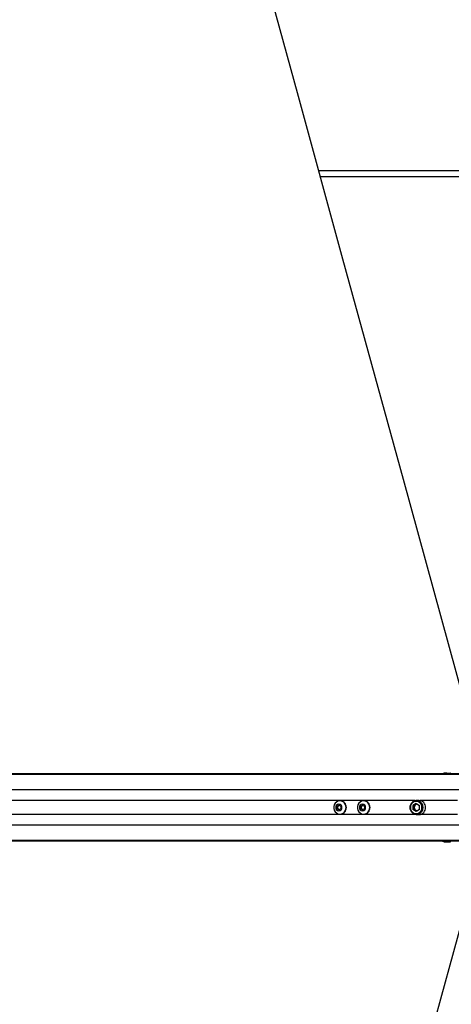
# Model space of a CAD drawing. Header units: millimetres. Extents: x 20 to 26059, y 28 to 17638.
# Tile 44 of 73: x 8177 to 8793, y 12984 to 14388. Entities that reach past the tile are written whole.
import ezdxf

# ---------------------------------------------------------------- set-up
doc = ezdxf.new("R2010")
doc.units = ezdxf.units.MM
doc.layers.add('COMPONENT_GEOMETRY', color=7, linetype='Continuous')
doc.styles.add('SLDTEXTSTYLE0', font='TXT', dxfattribs={"width": 0.75})
doc.dimstyles.new('SLDDIMSTYLE0', dxfattribs={"dimtxt": 150, "dimasz": 6.604, "dimexe": 0, "dimexo": 0.0625, "dimgap": 37.5, "dimtad": 0, "dimtih": 1, "dimtoh": 1, "dimdec": 0, "dimlfac": 0.5, "dimrnd": 1e-09, "dimzin": 12, "dimdsep": 46, "dimtxsty": 'SLDTEXTSTYLE0', "dimsah": 1, "dimcen": 0.09, "dimadec": 0, "dimazin": 3, "dimtfac": 1, "dimtdec": 0, "dimtofl": 0, "dimtmove": 0, "dimatfit": 3, "dimfxl": 1, "dimfrac": 2, "dimtolj": 1, "dimtzin": 12, "dimarcsym": 0})

# ---------------------------------------------------------------- blocks, each defined once
blk = doc.blocks.new('_D')
at = {"layer": 'COMPONENT_GEOMETRY', "color": 7, "ltscale": 2}
for p, q in [((2197.2, 13286.2), (2197.2, 17567.6)), ((2197.2, 17561.2), (8876.8, 17561.2)), ((15999.8, 17561.2), (9320.1, 17561.2)), ((15999.8, 13309.5), (15999.8, 17567.6))]:
    blk.add_line(p, q, dxfattribs=at)
for points in [[(2197.2, 17561.2), (2203.8, 17560.2), (2203.8, 17562.2)], [(15999.8, 17561.2), (15993.1, 17562.2), (15993.1, 17560.2)]]:
    blk.add_solid(points, dxfattribs=at)
at = {"layer": 'COMPONENT_GEOMETRY', "color": 7, "ltscale": 2, "insert": (8876.8, 17635.5), "char_height": 150, "attachment_point": 1, "style": 'SLDTEXTSTYLE0'}
blk.add_mtext('6901', dxfattribs=at)

msp = doc.modelspace()

# ---------------------------------------------------------------- linework, layer by layer
at = {"color": 7, "linetype": 'Continuous', "lineweight": 25, "ltscale": 2}
for p, q in [((9592.89, 14172.43), (8604.03, 14172.43)), ((8478.86, 13312.43), (7668.86, 13312.43)), ((8491.55, 13312.43), (8478.86, 13312.43)), ((8501.4, 13312.43), (8491.55, 13312.43)), ((8509.31, 13312.43), (8501.4, 13312.43)), ((8823.01, 13312.43), (8509.31, 13312.43)), ((8784.15, 13313.59), (8783.8, 13313.49)), ((8786.49, 13313.63), (8791.56, 13313.63)), ((8792.07, 13312.43), (8792.06, 13313.14)), ((8634.52, 13273.93), (8634.26, 13273.93)), ((8668.31, 13273.93), (8668.05, 13273.93)), ((8747.15, 13274.43), (8743.42, 13274.43)), ((8629.81, 13266.16), (8632.63, 13267.9)), ((8629.81, 13262.7), (8629.81, 13266.16)), ((8630.89, 13266.16), (8629.81, 13266.16)), ((8632.63, 13260.97), (8629.81, 13262.7)), ((8630.89, 13262.7), (8629.81, 13262.7)), ((8630.89, 13266.16), (8632.29, 13267.03)), ((8630.89, 13264.43), (8630.89, 13266.16)), ((8630.89, 13262.7), (8630.89, 13264.43)), ((8632.29, 13261.83), (8630.89, 13262.7)), ((8632.29, 13267.03), (8633.16, 13267.56)), ((8633.16, 13261.3), (8632.29, 13261.83)), ((8632.63, 13267.9), (8635.44, 13266.16)), ((8635.44, 13262.7), (8632.63, 13260.97)), ((8635.44, 13266.16), (8635.44, 13262.7)), ((8663.6, 13266.16), (8666.41, 13267.9)), ((8663.6, 13262.7), (8663.6, 13266.16)), ((8664.67, 13266.16), (8663.6, 13266.16)), ((8666.41, 13260.97), (8663.6, 13262.7)), ((8664.67, 13262.7), (8663.6, 13262.7)), ((8664.67, 13266.16), (8666.08, 13267.03)), ((8664.67, 13264.43), (8664.67, 13266.16)), ((8664.67, 13262.7), (8664.67, 13264.43)), ((8666.08, 13261.83), (8664.67, 13262.7)), ((8666.08, 13267.03), (8666.95, 13267.56)), ((8666.95, 13261.3), (8666.08, 13261.83)), ((8666.41, 13267.9), (8669.23, 13266.16)), ((8669.23, 13262.7), (8666.41, 13260.97)), ((8669.23, 13266.16), (8669.23, 13262.7)), ((8743.01, 13270.3), (8738.24, 13267.37)), ((8738.24, 13267.37), (8738.24, 13261.5)), ((8740.31, 13267.37), (8738.24, 13267.37)), ((8743.01, 13258.56), (8738.24, 13261.5)), ((8740.31, 13261.5), (8738.24, 13261.5)), ((8742.69, 13268.83), (8740.31, 13267.37)), ((8740.31, 13267.37), (8740.31, 13264.43)), ((8740.31, 13264.43), (8740.31, 13261.5)), ((8742.69, 13260.03), (8740.31, 13261.5)), ((8744.04, 13269.67), (8742.69, 13268.83)), ((8744.04, 13259.2), (8742.69, 13260.03)), ((8743.01, 13270.3), (8747.78, 13267.37)), ((8747.78, 13261.5), (8743.01, 13258.56)), ((8747.78, 13261.5), (8747.78, 13267.37)), ((8634.26, 13254.93), (8634.52, 13254.93)), ((8668.05, 13254.93), (8668.31, 13254.93)), ((8743.42, 13254.43), (8747.15, 13254.43)), ((8823.01, 13216.43), (7668.86, 13216.43)), ((8792.06, 13215.72), (8792.07, 13216.43)), ((8784.12, 13215.29), (8784.13, 13215.28)), ((8786.49, 13215.23), (8791.56, 13215.23))]:
    msp.add_line(p, q, dxfattribs=at)
at = {"color": 8, "linetype": 'Continuous', "lineweight": 25, "ltscale": 2}
for p, q in [((8606.23, 14164.43), (9590.69, 14164.43)), ((8823.01, 13311.33), (7372.46, 13311.33)), ((8823.01, 13312.04), (7646.9, 13312.04)), ((8792.06, 13313.14), (8786.72, 13313.14)), ((8825.65, 13289.73), (7373.21, 13289.73)), ((8741.79, 13274.28), (7787.95, 13274.28)), ((8801.86, 13274.28), (8748.78, 13274.28)), ((8741.79, 13254.58), (7787.95, 13254.58)), ((8801.86, 13254.58), (8748.78, 13254.58)), ((8825.65, 13239.13), (7373.21, 13239.13)), ((8823.01, 13217.53), (7372.46, 13217.53)), ((8823.01, 13216.82), (7646.9, 13216.82)), ((8792.06, 13215.72), (8786.72, 13215.72))]:
    msp.add_line(p, q, dxfattribs=at)
at = {"color": 7, "linetype": 'Continuous', "lineweight": 25, "ltscale": 2, "flags": 128}
for points in [[(8833.91, 13334.93), (8811.05, 13418.2), (8724.82, 13732.37), (8638.59, 14046.53), (8573.47, 14283.77), (8508.35, 14521), (8422.12, 14835.17), (8335.89, 15149.33), (8177.35, 15726.94)], [(8786.72, 13313.14), (8786.72, 13313.24), (8786.7, 13313.33), (8786.68, 13313.41), (8786.65, 13313.49), (8786.62, 13313.55), (8786.58, 13313.59), (8786.53, 13313.62), (8786.49, 13313.63)], [(8643.18, 13264.43), (8642.85, 13267), (8641.88, 13269.37), (8640.35, 13271.38), (8638.36, 13272.87), (8636.08, 13273.73), (8633.65, 13273.91), (8631.28, 13273.38), (8629.12, 13272.19), (8627.34, 13270.43), (8626.08, 13268.22), (8625.43, 13265.73), (8625.43, 13263.14), (8626.08, 13260.65), (8627.34, 13258.44), (8629.12, 13256.67), (8631.28, 13255.48), (8633.65, 13254.95), (8636.08, 13255.13), (8638.36, 13256), (8640.35, 13257.49), (8641.88, 13259.5), (8642.85, 13261.87), (8643.18, 13264.43)], [(8676.97, 13264.43), (8676.63, 13267), (8675.67, 13269.37), (8674.13, 13271.38), (8672.15, 13272.87), (8669.86, 13273.73), (8667.44, 13273.91), (8665.06, 13273.38), (8662.91, 13272.19), (8661.13, 13270.43), (8659.87, 13268.22), (8659.22, 13265.73), (8659.22, 13263.14), (8659.87, 13260.65), (8661.13, 13258.44), (8662.91, 13256.67), (8665.06, 13255.48), (8667.44, 13254.95), (8669.86, 13255.13), (8672.15, 13256), (8674.13, 13257.49), (8675.67, 13259.5), (8676.63, 13261.87), (8676.97, 13264.43)], [(8752.81, 13264.43), (8752.46, 13267.13), (8751.44, 13269.63), (8749.83, 13271.74), (8747.74, 13273.31), (8745.33, 13274.22), (8742.78, 13274.41), (8740.28, 13273.85), (8738.01, 13272.6), (8736.14, 13270.74), (8734.81, 13268.42), (8734.12, 13265.79), (8734.12, 13263.07), (8734.81, 13260.45), (8736.14, 13258.12), (8738.01, 13256.26), (8740.28, 13255.01), (8742.78, 13254.46), (8745.33, 13254.64), (8747.74, 13255.55), (8749.83, 13257.12), (8751.44, 13259.24), (8752.46, 13261.73), (8752.81, 13264.43)], [(8751.27, 13264.43), (8750.93, 13266.91), (8749.96, 13269.19), (8748.42, 13271.08), (8746.44, 13272.44), (8744.18, 13273.14), (8741.83, 13273.14), (8739.58, 13272.44), (8737.6, 13271.08), (8736.06, 13269.19), (8735.08, 13266.91), (8734.75, 13264.43), (8735.08, 13261.95), (8736.06, 13259.67), (8737.6, 13257.78), (8739.58, 13256.43), (8741.83, 13255.72), (8744.18, 13255.72), (8746.44, 13256.43), (8748.42, 13257.78), (8749.96, 13259.67), (8750.93, 13261.95), (8751.27, 13264.43)], [(8637.08, 13264.43), (8636.74, 13266.25), (8635.78, 13267.79), (8634.33, 13268.82), (8632.63, 13269.18), (8630.92, 13268.82), (8629.47, 13267.79), (8628.51, 13266.25), (8628.17, 13264.43), (8628.51, 13262.61), (8629.47, 13261.07), (8630.92, 13260.04), (8632.63, 13259.68), (8634.33, 13260.04), (8635.78, 13261.07), (8636.74, 13262.61), (8637.08, 13264.43)], [(8670.87, 13264.43), (8670.53, 13266.25), (8669.57, 13267.79), (8668.12, 13268.82), (8666.41, 13269.18), (8664.71, 13268.82), (8663.26, 13267.79), (8662.29, 13266.25), (8661.95, 13264.43), (8662.29, 13262.61), (8663.26, 13261.07), (8664.71, 13260.04), (8666.41, 13259.68), (8668.12, 13260.04), (8669.57, 13261.07), (8670.53, 13262.61), (8670.87, 13264.43)], [(8786.72, 13215.72), (8786.72, 13215.63), (8786.7, 13215.53), (8786.68, 13215.45), (8786.65, 13215.38), (8786.62, 13215.31), (8786.58, 13215.27), (8786.53, 13215.24), (8786.49, 13215.23)], [(8177.35, 10801.92), (8260.81, 11105.99), (8347.06, 11420.22), (8433.31, 11734.45), (8519.56, 12048.68), (8648.94, 12520.03), (8713.62, 12755.7), (8778.31, 12991.38), (8833.91, 13193.93)]]:
    msp.add_lwpolyline(points, dxfattribs=at)
at = {"color": 7, "linetype": 'Continuous', "lineweight": 25, "ltscale": 4}
for centre, radius, start, end in [((8784.39, 13313.36), 0.274, 90.16883, 112.89185), ((8791.56, 13313.13), 0.5, 1, 90), ((8634.24, 13264.73), 9.21, 358.16275, 88.20603), ((8668.02, 13264.73), 9.21, 358.16275, 88.20603), ((8746.85, 13264.74), 9.69, 358.16275, 88.20603), ((8633.93, 13264.47), 3.04, 122.4603, 180.63565), ((8633.93, 13264.4), 3.04, 179.36435, 237.5397), ((8633.71, 13264.74), 2.69, 96.48167, 121.73419), ((8633.71, 13264.12), 2.69, 238.26581, 263.51833), ((8634.24, 13264.14), 9.21, 271.79397, 1.83725), ((8667.71, 13264.47), 3.04, 122.4603, 180.63565), ((8667.71, 13264.4), 3.04, 179.36435, 237.5397), ((8667.5, 13264.74), 2.69, 96.48167, 121.73419), ((8667.5, 13264.12), 2.69, 238.26581, 263.51833), ((8668.02, 13264.14), 9.21, 271.79397, 1.83725), ((8745.46, 13264.49), 5.15, 122.4603, 180.63565), ((8745.46, 13264.37), 5.15, 179.36435, 237.5397), ((8745.1, 13264.94), 4.58, 99.08364, 121.69683), ((8745.1, 13263.93), 4.58, 238.30317, 260.91636), ((8746.85, 13264.12), 9.69, 271.79397, 1.83725), ((8791.56, 13215.73), 0.5, 270, 359), ((8784.39, 13215.51), 0.274, 247.10815, 269.83117)]:
    msp.add_arc(centre, radius, start, end, dxfattribs=at)
at = {"color": 7, "linetype": 'Continuous', "lineweight": 25, "ltscale": 2}
for points, knots in [([(8478.86, 13312.43), (8478.8, 13312.43), (8478.7, 13312.43), (8478.62, 13312.43), (8478.6, 13312.43), (8478.59, 13312.43), (8478.58, 13312.43), (8478.55, 13312.43), (8478.43, 13312.43), (8478.17, 13312.41), (8478.29, 13312.35), (8479.5, 13312.25), (8481.79, 13312.17), (8485.76, 13312.13), (8491.2, 13312.2), (8496.88, 13312.26), (8502.02, 13312.27), (8505.9, 13312.22), (8509.23, 13312.16), (8511.03, 13312.09), (8511.93, 13312.06)], [0, 0, 0, 0, 0.0122104, 0.018314, 0.0186955, 0.0187908, 0.0191723, 0.0206981, 0.0268019, 0.0512569, 0.1205122, 0.1896787, 0.2582283, 0.3422814, 0.4797559, 0.6176567, 0.7238245, 0.8340377, 0.916614, 1, 1, 1, 1]), ([(8480.94, 13312.42), (8480.89, 13312.42), (8480.81, 13312.42), (8480.74, 13312.41), (8480.73, 13312.41), (8480.88, 13312.4), (8481.24, 13312.39), (8481.71, 13312.39), (8482.11, 13312.39), (8482.35, 13312.39), (8482.55, 13312.39), (8482.64, 13312.39), (8482.68, 13312.4)], [0, 0, 0, 0, 0.05405921, 0.10813718, 0.18149111, 0.3019799, 0.51846565, 0.74882577, 0.82455881, 0.90087771, 0.95523696, 1, 1, 1, 1]), ([(8482.68, 13312.4), (8482.72, 13312.4), (8482.81, 13312.4), (8482.88, 13312.4), (8482.88, 13312.41), (8482.74, 13312.41), (8482.36, 13312.42), (8481.9, 13312.42), (8481.49, 13312.42), (8481.26, 13312.42), (8481.06, 13312.42), (8480.97, 13312.42), (8480.94, 13312.42)], [0, 0, 0, 0, 0.0544096, 0.1088323, 0.1829811, 0.3048204, 0.5225559, 0.7536131, 0.8287473, 0.9044749, 0.9590271, 1, 1, 1, 1]), ([(8501.4, 13312.43), (8499.33, 13312.43), (8495.82, 13312.43), (8492.8, 13312.43), (8491.55, 13312.43)], [0, 0, 0, 0, 0.5888189, 1, 1, 1, 1]), ([(8494.19, 13312.35), (8496.68, 13312.37), (8501.71, 13312.4), (8506.76, 13312.42), (8509.31, 13312.43)], [0, 0, 0, 0, 0.4938001, 1, 1, 1, 1]), ([(8511.93, 13312.06), (8510.37, 13312.13), (8507.26, 13312.28), (8502.37, 13312.34), (8498.52, 13312.35), (8496.4, 13312.35), (8495.15, 13312.35), (8494.51, 13312.35), (8494.19, 13312.35)], [0, 0, 0, 0, 0.3256676, 0.6503231, 0.8228972, 0.9110461, 0.9554419, 1, 1, 1, 1]), ([(8783.8, 13313.49), (8783.47, 13313.4), (8782.37, 13313.09), (8781.16, 13312.71), (8780.37, 13312.44), (8780.35, 13312.43)], [0, 0, 0, 0, 0.28848101, 0.97502606, 1, 1, 1, 1]), ([(8784.12, 13313.58), (8784.12, 13313.58), (8784.21, 13313.62), (8784.3, 13313.62), (8784.39, 13313.63)], [0, 0, 0, 0, 0.0286329, 1, 1, 1, 1]), ([(8784.28, 13313.61), (8784.23, 13313.61), (8784.17, 13313.61), (8784.12, 13313.58), (8784.12, 13313.58)], [0, 0, 0, 0, 0.9713832, 1, 1, 1, 1]), ([(8786.72, 13313.14), (8786.67, 13313.15), (8786.36, 13313.22), (8785.87, 13313.31), (8785.29, 13313.43), (8784.9, 13313.5), (8784.61, 13313.56), (8784.4, 13313.59), (8784.31, 13313.61), (8784.28, 13313.61)], [0, 0, 0, 0, 0.07010348, 0.39513475, 0.58713071, 0.7310519, 0.84165729, 0.93635086, 1, 1, 1, 1]), ([(8784.39, 13313.63), (8784.41, 13313.63), (8784.49, 13313.63), (8784.76, 13313.63), (8785.41, 13313.63), (8786.03, 13313.63), (8786.44, 13313.63), (8786.49, 13313.63)], [0, 0, 0, 0, 0.0453438, 0.1256493, 0.3756863, 0.9241098, 1, 1, 1, 1]), ([(8780.36, 13216.43), (8780.48, 13216.39), (8781.38, 13216.08), (8782.7, 13215.68), (8783.8, 13215.37), (8784.12, 13215.29)], [0, 0, 0, 0, 0.1020144, 0.734405, 1, 1, 1, 1]), ([(8786.72, 13215.72), (8786.67, 13215.71), (8786.36, 13215.65), (8785.87, 13215.55), (8785.29, 13215.44), (8784.9, 13215.36), (8784.61, 13215.31), (8784.4, 13215.27), (8784.31, 13215.26), (8784.28, 13215.25)], [0, 0, 0, 0, 0.0701035, 0.3951348, 0.5871307, 0.7310519, 0.8416573, 0.9363509, 1, 1, 1, 1]), ([(8784.28, 13215.25), (8784.23, 13215.26), (8784.17, 13215.26), (8784.12, 13215.28), (8784.12, 13215.28)], [0, 0, 0, 0, 0.9713832, 1, 1, 1, 1]), ([(8784.12, 13215.28), (8784.12, 13215.28), (8784.21, 13215.25), (8784.3, 13215.24), (8784.39, 13215.23)], [0, 0, 0, 0, 0.0286329, 1, 1, 1, 1]), ([(8784.39, 13215.23), (8784.41, 13215.23), (8784.49, 13215.23), (8784.76, 13215.23), (8785.41, 13215.23), (8786.03, 13215.23), (8786.44, 13215.23), (8786.49, 13215.23)], [0, 0, 0, 0, 0.0453438, 0.1256493, 0.3756863, 0.9241098, 1, 1, 1, 1])]:
    msp.add_open_spline(points, degree=3, knots=knots, dxfattribs=at)
at = {"color": 8, "linetype": 'Continuous', "lineweight": 25, "ltscale": 2}
for points in [[(8786.72, 13313.14), (8786.01, 13312.98), (8785.09, 13312.77), (8784.09, 13312.49), (8783.86, 13312.43)], [(8786.72, 13215.72), (8786.01, 13215.89), (8785.09, 13216.09), (8784.09, 13216.37), (8783.86, 13216.43)]]:
    msp.add_open_spline(points, degree=3, knots=[0, 0, 0, 0, 0.7726388, 1, 1, 1, 1], dxfattribs=at)

# ---------------------------------------------------------------- dimensions: what is measured, and where the dimension line sits
at = {"layer": 'COMPONENT_GEOMETRY', "color": 7, "ltscale": 2}
dim = msp.add_linear_dim(base=(2197.17, 17561.21), p1=(15999.75, 13306.95), p2=(2197.17, 13283.7), dimstyle='SLDDIMSTYLE0', dxfattribs=at)
dim.commit()
dim.dimension.update_dxf_attribs({"geometry": '_D', "text_midpoint": (9098.46, 17561.21), "dimtype": 160})

doc.saveas('drawing.dxf')
